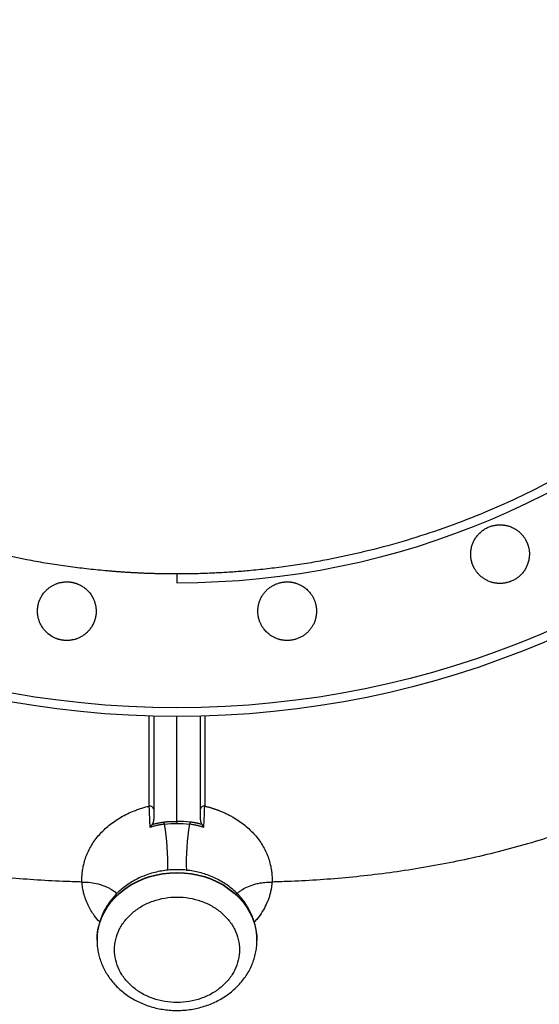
# Model space of a CAD drawing. Header units: inches. Extents: x -21 to 102, y -42 to 31.
# Tile 3 of 15: x -3 to 8, y -27 to -5. Entities that reach past the tile are written whole.
import ezdxf

# ---------------------------------------------------------------- set-up
doc = ezdxf.new("R2010")
doc.units = ezdxf.units.IN
doc.header["$MEASUREMENT"] = 0

msp = doc.modelspace()

# ---------------------------------------------------------------- linework, layer by layer
at = {"color": 7, "linetype": 'Continuous', "lineweight": 25}
for p, q in [((-2.105, -24.541), (-2.105, -24.54)), ((-1.772, -25.823), (-1.772, -25.809)), ((-1.772, -25.83), (-1.772, -25.816)), ((-1.772, -25.823), (-1.772, -25.83)), ((1.772, -25.83), (1.772, -25.823))]:
    msp.add_line(p, q, dxfattribs=at)
at = {"color": 8, "linetype": 'Continuous', "lineweight": 25, "flags": 128}
for points in [[(-1.772, -25.809), (-1.768, -25.724), (-1.75, -25.592), (-1.719, -25.463), (-1.675, -25.336), (-1.617, -25.213), (-1.547, -25.095), (-1.465, -24.982), (-1.371, -24.876), (-1.267, -24.778), (-1.152, -24.688), (-1.029, -24.606), (-0.897, -24.534), (-0.759, -24.472), (-0.614, -24.421), (-0.465, -24.381), (-0.312, -24.352), (-0.157, -24.334), (0, -24.328)], [(-1.772, -25.816), (-1.768, -25.731), (-1.75, -25.599), (-1.719, -25.47), (-1.675, -25.343), (-1.617, -25.22), (-1.547, -25.102), (-1.465, -24.99), (-1.371, -24.884), (-1.267, -24.785), (-1.152, -24.695), (-1.029, -24.613), (-0.897, -24.541), (-0.759, -24.48), (-0.614, -24.428), (-0.465, -24.388), (-0.312, -24.359), (-0.157, -24.342), (0, -24.336)], [(0, -24.328), (0.157, -24.334), (0.312, -24.352), (0.465, -24.381), (0.614, -24.421), (0.759, -24.472), (0.897, -24.534), (1.029, -24.606), (1.152, -24.688), (1.267, -24.778), (1.371, -24.876), (1.465, -24.982), (1.547, -25.095), (1.617, -25.213), (1.675, -25.336), (1.719, -25.463), (1.75, -25.592), (1.768, -25.724), (1.772, -25.823)], [(0, -24.336), (0.157, -24.342), (0.312, -24.359), (0.465, -24.388), (0.614, -24.428), (0.759, -24.48), (0.897, -24.541), (1.029, -24.613), (1.152, -24.695), (1.267, -24.785), (1.371, -24.884), (1.465, -24.99), (1.547, -25.102), (1.617, -25.22), (1.675, -25.343), (1.719, -25.47), (1.75, -25.599), (1.768, -25.731), (1.772, -25.832)]]:
    msp.add_lwpolyline(points, dxfattribs=at)
at = {"color": 7, "linetype": 'Continuous', "lineweight": 25, "flags": 128}
msp.add_lwpolyline([(2.105, -24.54), (2.105, -24.54), (2.105, -24.54), (2.105, -24.541), (2.105, -24.541)], dxfattribs=at)
at = {"color": 7, "linetype": 'Continuous', "lineweight": 25}
for radius in [20.874, 20.681]:
    msp.add_circle((0, 0), radius, dxfattribs=at)
for centre, radius, start, end in [((0, 0), 17.91, 270, 90), ((-0.603, -22.951), 0.0932, 12.9624, 97.7881), ((0.603, -22.951), 0.0932, 82.2119, 167.0376), ((-0.832, -23.341), 0.561, 8.5343, 13.463), ((5.299, -24.12), 5.094, 170.2614, 181.944), ((0.832, -23.341), 0.561, 166.537, 171.4657)]:
    msp.add_arc(centre, radius, start, end, dxfattribs=at)
at = {"color": 8, "linetype": 'Continuous', "lineweight": 25}
msp.add_arc((-5.379, -24.129), 5.175, 358.3421, 9.6847, dxfattribs=at)
at = {"color": 7, "linetype": 'Continuous', "lineweight": 25}
for points, knots in [([(0, -17.717), (-0.028, -17.716), (-0.084, -17.716), (-0.168, -17.716), (-0.252, -17.715), (-0.336, -17.713), (-0.42, -17.712), (-0.503, -17.709), (-0.587, -17.707), (-0.671, -17.704), (-0.755, -17.701), (-0.839, -17.697), (-0.922, -17.693), (-1.006, -17.688), (-1.09, -17.683), (-1.174, -17.678), (-1.257, -17.672), (-1.341, -17.666), (-1.425, -17.659), (-1.508, -17.652), (-1.701, -17.635), (-2.002, -17.605), (-2.411, -17.553), (-2.818, -17.493), (-3.367, -17.398), (-4.056, -17.253), (-4.884, -17.037), (-5.707, -16.78), (-6.53, -16.477), (-7.342, -16.132), (-8.145, -15.742), (-8.931, -15.309), (-9.702, -14.833), (-10.449, -14.317), (-11.173, -13.759), (-11.868, -13.164), (-12.533, -12.533), (-13.164, -11.868), (-13.759, -11.173), (-14.317, -10.449), (-14.833, -9.702), (-15.309, -8.931), (-15.742, -8.145), (-16.132, -7.342), (-16.477, -6.53), (-16.78, -5.707), (-17.037, -4.884), (-17.253, -4.056), (-17.426, -3.233), (-17.558, -2.411), (-17.68, -1.338), (-17.74, 0), (-17.68, 1.338), (-17.558, 2.411), (-17.426, 3.233), (-17.253, 4.055), (-17.037, 4.884), (-16.78, 5.707), (-16.477, 6.53), (-16.132, 7.342), (-15.742, 8.145), (-15.309, 8.931), (-14.833, 9.702), (-14.317, 10.449), (-13.759, 11.173), (-13.164, 11.868), (-12.533, 12.533), (-11.868, 13.164), (-11.173, 13.759), (-10.449, 14.317), (-9.702, 14.833), (-8.931, 15.309), (-8.145, 15.742), (-7.342, 16.132), (-6.53, 16.477), (-5.707, 16.78), (-4.884, 17.037), (-4.056, 17.253), (-3.367, 17.398), (-2.818, 17.493), (-2.411, 17.553), (-2.002, 17.605), (-1.676, 17.638), (-1.433, 17.659), (-1.274, 17.671), (-1.115, 17.682), (-0.956, 17.691), (-0.797, 17.699), (-0.638, 17.705), (-0.478, 17.71), (-0.319, 17.714), (-0.159, 17.716), (-0.053, 17.716), (0, 17.717)], [0, 0, 0, 0, 0.001508, 0.003016, 0.004524, 0.006032, 0.007539, 0.009047, 0.010554, 0.012061, 0.013568, 0.015075, 0.016582, 0.018089, 0.019596, 0.021104, 0.022611, 0.024119, 0.025627, 0.027135, 0.028643, 0.036047, 0.043447, 0.050847, 0.058251, 0.073493, 0.088736, 0.104366, 0.119996, 0.13595, 0.151904, 0.16811, 0.184316, 0.200694, 0.217073, 0.233539, 0.250006, 0.266472, 0.282938, 0.299317, 0.315696, 0.331901, 0.348108, 0.364061, 0.380016, 0.395645, 0.411276, 0.426518, 0.441761, 0.456563, 0.471366, 0.5, 0.528634, 0.543436, 0.558239, 0.573481, 0.588724, 0.604354, 0.619984, 0.635938, 0.651892, 0.668098, 0.684304, 0.700683, 0.717062, 0.733528, 0.749994, 0.76646, 0.782927, 0.799305, 0.815684, 0.83189, 0.848096, 0.86405, 0.880004, 0.895634, 0.911264, 0.926506, 0.941749, 0.949153, 0.956553, 0.963953, 0.971357, 0.974222, 0.977087, 0.979951, 0.982815, 0.985678, 0.988542, 0.991405, 0.994269, 0.997134, 1, 1, 1, 1]), ([(0, 17.717), (0.028, 17.716), (0.084, 17.716), (0.168, 17.716), (0.252, 17.715), (0.336, 17.713), (0.42, 17.712), (0.503, 17.709), (0.587, 17.707), (0.671, 17.704), (0.755, 17.701), (0.839, 17.697), (0.922, 17.693), (1.006, 17.688), (1.09, 17.683), (1.174, 17.678), (1.257, 17.672), (1.341, 17.666), (1.425, 17.659), (1.508, 17.652), (1.701, 17.635), (2.002, 17.605), (2.411, 17.553), (2.818, 17.493), (3.367, 17.398), (4.055, 17.253), (4.884, 17.037), (5.707, 16.78), (6.53, 16.477), (7.342, 16.132), (8.145, 15.742), (8.931, 15.309), (9.702, 14.833), (10.449, 14.317), (11.173, 13.759), (11.868, 13.164), (12.533, 12.533), (13.164, 11.868), (13.759, 11.173), (14.317, 10.449), (14.833, 9.702), (15.309, 8.931), (15.742, 8.145), (16.132, 7.342), (16.477, 6.53), (16.78, 5.707), (17.037, 4.884), (17.253, 4.055), (17.426, 3.233), (17.558, 2.411), (17.68, 1.338), (17.74, 0), (17.68, -1.338), (17.558, -2.411), (17.426, -3.233), (17.253, -4.056), (17.037, -4.884), (16.78, -5.707), (16.477, -6.53), (16.132, -7.342), (15.742, -8.145), (15.309, -8.931), (14.833, -9.702), (14.317, -10.449), (13.759, -11.173), (13.164, -11.868), (12.533, -12.533), (11.868, -13.164), (11.173, -13.759), (10.449, -14.317), (9.702, -14.833), (8.931, -15.309), (8.145, -15.742), (7.342, -16.132), (6.53, -16.477), (5.707, -16.78), (4.884, -17.037), (4.055, -17.253), (3.367, -17.398), (2.818, -17.493), (2.411, -17.553), (2.002, -17.605), (1.676, -17.638), (1.433, -17.659), (1.274, -17.671), (1.115, -17.682), (0.956, -17.691), (0.797, -17.699), (0.638, -17.705), (0.478, -17.71), (0.319, -17.714), (0.159, -17.716), (0.053, -17.716), (0, -17.717)], [0, 0, 0, 0, 0.001508, 0.003016, 0.004524, 0.006032, 0.007539, 0.009047, 0.010554, 0.012061, 0.013568, 0.015075, 0.016582, 0.018089, 0.019596, 0.021104, 0.022611, 0.024119, 0.025627, 0.027135, 0.028643, 0.036047, 0.043447, 0.050847, 0.058251, 0.073493, 0.088736, 0.104366, 0.119996, 0.13595, 0.151904, 0.16811, 0.184316, 0.200694, 0.217073, 0.233539, 0.250006, 0.266472, 0.282938, 0.299317, 0.315696, 0.331901, 0.348108, 0.364061, 0.380016, 0.395645, 0.411276, 0.426518, 0.441761, 0.456563, 0.471366, 0.5, 0.528634, 0.543436, 0.558239, 0.573481, 0.588724, 0.604354, 0.619984, 0.635938, 0.651892, 0.668098, 0.684304, 0.700683, 0.717062, 0.733528, 0.749994, 0.76646, 0.782927, 0.799305, 0.815684, 0.83189, 0.848096, 0.86405, 0.880004, 0.895634, 0.911264, 0.926506, 0.941749, 0.949153, 0.956553, 0.963953, 0.971357, 0.974222, 0.977087, 0.979951, 0.982815, 0.985678, 0.988542, 0.991405, 0.994269, 0.997134, 1, 1, 1, 1]), ([(6.594, -17.602), (6.591, -17.598), (6.586, -17.588), (6.579, -17.575), (6.572, -17.561), (6.565, -17.547), (6.559, -17.533), (6.553, -17.518), (6.548, -17.504), (6.542, -17.489), (6.537, -17.475), (6.533, -17.46), (6.523, -17.422), (6.51, -17.361), (6.505, -17.273), (6.511, -17.183), (6.531, -17.097), (6.56, -17.017), (6.598, -16.943), (6.646, -16.873), (6.703, -16.809), (6.768, -16.754), (6.839, -16.708), (6.915, -16.672), (6.977, -16.652), (7.021, -16.642), (7.048, -16.637), (7.075, -16.633), (7.102, -16.63), (7.129, -16.628), (7.147, -16.628), (7.156, -16.628)], [0, 0, 0, 0, 0.011503, 0.022968, 0.034402, 0.045812, 0.057203, 0.068583, 0.079958, 0.091335, 0.10272, 0.114119, 0.125539, 0.18845, 0.25114, 0.319145, 0.386935, 0.446693, 0.506361, 0.569698, 0.633004, 0.695239, 0.757478, 0.818626, 0.879786, 0.899883, 0.919903, 0.939886, 0.959871, 0.979896, 1, 1, 1, 1]), ([(7.156, -16.628), (7.162, -16.628), (7.173, -16.628), (7.189, -16.628), (7.205, -16.629), (7.221, -16.631), (7.237, -16.633), (7.253, -16.635), (7.269, -16.637), (7.285, -16.64), (7.301, -16.644), (7.341, -16.653), (7.403, -16.674), (7.479, -16.711), (7.545, -16.755), (7.592, -16.794), (7.624, -16.826), (7.646, -16.85), (7.666, -16.874), (7.685, -16.899), (7.703, -16.925), (7.714, -16.943), (7.719, -16.952)], [0, 0, 0, 0, 0.023929, 0.047798, 0.071622, 0.095418, 0.119202, 0.14299, 0.166797, 0.19064, 0.214535, 0.238497, 0.369779, 0.50134, 0.611101, 0.7212, 0.767664, 0.813982, 0.860264, 0.90662, 0.953161, 1, 1, 1, 1]), ([(7.719, -16.952), (7.722, -16.957), (7.727, -16.967), (7.735, -16.981), (7.742, -16.996), (7.749, -17.011), (7.756, -17.026), (7.762, -17.042), (7.768, -17.057), (7.773, -17.073), (7.778, -17.088), (7.783, -17.104), (7.787, -17.12), (7.791, -17.136), (7.797, -17.168), (7.804, -17.215), (7.808, -17.287), (7.802, -17.369), (7.783, -17.455), (7.754, -17.536), (7.717, -17.61), (7.669, -17.68), (7.612, -17.743), (7.547, -17.799), (7.476, -17.845), (7.401, -17.881), (7.339, -17.902), (7.294, -17.912), (7.266, -17.918), (7.239, -17.922), (7.212, -17.925), (7.184, -17.927), (7.166, -17.927), (7.156, -17.927)], [0, 0, 0, 0, 0.012179, 0.024326, 0.036449, 0.048555, 0.060652, 0.072748, 0.084851, 0.096969, 0.10911, 0.121282, 0.133493, 0.14575, 0.158062, 0.204252, 0.250598, 0.317438, 0.384485, 0.444675, 0.504955, 0.567804, 0.630692, 0.692889, 0.755098, 0.816632, 0.878175, 0.898535, 0.918828, 0.939087, 0.959347, 0.97964, 1, 1, 1, 1]), ([(7.156, -17.927), (7.151, -17.927), (7.14, -17.927), (7.124, -17.926), (7.108, -17.925), (7.092, -17.924), (7.076, -17.922), (7.06, -17.92), (7.045, -17.917), (7.029, -17.914), (7.013, -17.911), (6.975, -17.902), (6.915, -17.883), (6.84, -17.847), (6.772, -17.803), (6.723, -17.762), (6.689, -17.729), (6.667, -17.705), (6.647, -17.681), (6.628, -17.656), (6.61, -17.629), (6.599, -17.611), (6.594, -17.602)], [0, 0, 0, 0, 0.023718, 0.047381, 0.071001, 0.094593, 0.11817, 0.141745, 0.165332, 0.188945, 0.212597, 0.236302, 0.36194, 0.487432, 0.603546, 0.719412, 0.766529, 0.813354, 0.860001, 0.906583, 0.953212, 1, 1, 1, 1]), ([(-14.621, -17.686), (-14.617, -17.796), (-14.609, -18.046), (-14.597, -18.422), (-14.585, -18.802), (-14.573, -19.151), (-14.562, -19.483), (-14.552, -19.796), (-14.542, -20.092), (-14.532, -20.366), (-14.522, -20.671), (-14.509, -21.02), (-14.496, -21.41), (-14.481, -21.806), (-14.467, -22.201), (-14.454, -22.55), (-14.443, -22.844), (-14.434, -23.081), (-14.425, -23.3), (-14.418, -23.5), (-14.41, -23.683), (-14.404, -23.853), (-14.396, -24.032), (-14.388, -24.237), (-14.378, -24.477), (-14.367, -24.745), (-14.355, -25.028), (-14.34, -25.385), (-14.321, -25.795), (-14.3, -26.251), (-14.28, -26.686), (-14.259, -27.105), (-14.238, -27.508), (-14.217, -27.889), (-14.197, -28.247), (-14.18, -28.523), (-14.167, -28.735), (-14.157, -28.888), (-14.148, -29.037), (-14.138, -29.19), (-14.127, -29.356), (-14.114, -29.535), (-14.102, -29.696), (-14.092, -29.83), (-14.085, -29.93), (-14.077, -30.019), (-14.071, -30.101), (-14.064, -30.183), (-14.057, -30.271), (-14.048, -30.369), (-14.04, -30.468), (-14.031, -30.559), (-14.024, -30.639), (-14.017, -30.713), (-14.01, -30.783), (-14.002, -30.856), (-13.994, -30.937), (-13.984, -31.032), (-13.973, -31.136), (-13.961, -31.237), (-13.951, -31.326), (-13.941, -31.406), (-13.931, -31.488), (-13.919, -31.579), (-13.905, -31.684), (-13.889, -31.797), (-13.872, -31.914), (-13.856, -32.021), (-13.84, -32.118), (-13.826, -32.208), (-13.808, -32.309), (-13.787, -32.428), (-13.762, -32.559), (-13.737, -32.687), (-13.712, -32.805), (-13.687, -32.919), (-13.657, -33.051), (-13.621, -33.205), (-13.575, -33.382), (-13.524, -33.572), (-13.469, -33.763), (-13.414, -33.94), (-13.363, -34.099), (-13.317, -34.232), (-13.277, -34.346), (-13.238, -34.455), (-13.189, -34.584), (-13.125, -34.749), (-13.044, -34.945), (-12.954, -35.152), (-12.859, -35.36), (-12.758, -35.566), (-12.606, -35.864), (-12.392, -36.249), (-12.112, -36.698), (-11.824, -37.114), (-11.533, -37.498), (-11.229, -37.863), (-10.913, -38.211), (-10.558, -38.569), (-10.149, -38.944), (-9.679, -39.329), (-9.176, -39.696), (-8.757, -39.967), (-8.437, -40.156), (-8.225, -40.275), (-7.998, -40.396), (-7.742, -40.524), (-7.448, -40.661), (-7.12, -40.802), (-6.759, -40.942), (-6.368, -41.078), (-5.941, -41.207), (-5.479, -41.326), (-5.054, -41.415), (-4.676, -41.48), (-4.36, -41.524), (-4.057, -41.558), (-3.78, -41.588), (-3.528, -41.613), (-3.195, -41.644), (-2.776, -41.679), (-2.313, -41.711), (-1.901, -41.734), (-1.528, -41.752), (-1.14, -41.766), (-0.834, -41.774), (-0.657, -41.776), (-0.616, -41.777)], [0, 0, 0, 0, 0.009182, 0.020799, 0.031586, 0.041544, 0.050672, 0.060367, 0.068909, 0.076723, 0.084674, 0.096314, 0.108287, 0.120592, 0.133231, 0.145831, 0.154212, 0.162045, 0.16933, 0.176067, 0.182256, 0.187895, 0.193529, 0.200809, 0.209243, 0.218834, 0.229454, 0.240027, 0.258417, 0.275946, 0.293374, 0.310907, 0.328353, 0.345474, 0.362047, 0.377927, 0.385649, 0.393187, 0.400537, 0.408126, 0.416603, 0.425975, 0.436198, 0.442236, 0.447731, 0.452684, 0.457093, 0.461385, 0.466302, 0.471934, 0.477875, 0.483083, 0.487712, 0.491718, 0.495757, 0.499865, 0.504312, 0.509671, 0.515965, 0.521961, 0.527057, 0.531239, 0.535463, 0.540357, 0.545862, 0.552273, 0.558197, 0.563545, 0.568198, 0.572162, 0.576341, 0.581451, 0.58723, 0.592579, 0.596749, 0.600626, 0.60492, 0.609781, 0.615223, 0.621254, 0.626899, 0.632376, 0.637035, 0.640878, 0.643913, 0.64651, 0.649488, 0.654009, 0.659218, 0.664589, 0.669926, 0.675237, 0.680526, 0.692938, 0.705204, 0.716142, 0.72691, 0.737545, 0.748086, 0.758606, 0.771974, 0.785616, 0.799529, 0.813718, 0.819087, 0.824493, 0.830049, 0.836419, 0.843703, 0.851883, 0.860393, 0.869657, 0.879651, 0.890347, 0.901718, 0.908778, 0.91606, 0.923132, 0.929243, 0.934824, 0.940071, 0.951749, 0.963062, 0.971181, 0.979487, 0.988119, 0.997257, 1, 1, 1, 1]), ([(-2.372, -24.532), (-2.584, -24.523), (-3.012, -24.505), (-3.656, -24.455), (-4.308, -24.389), (-4.966, -24.302), (-5.628, -24.195), (-6.291, -24.067), (-6.953, -23.916), (-7.611, -23.743), (-8.262, -23.547), (-8.903, -23.327), (-9.53, -23.083), (-10.139, -22.814), (-10.726, -22.521), (-11.288, -22.205), (-11.79, -21.884), (-12.233, -21.565), (-12.624, -21.25), (-12.985, -20.921), (-13.316, -20.579), (-13.613, -20.226), (-13.875, -19.862), (-14.1, -19.488), (-14.287, -19.108), (-14.435, -18.721), (-14.54, -18.33), (-14.599, -18.005), (-14.609, -17.81), (-14.612, -17.747)], [0, 0, 0, 0, 0.033071, 0.066805, 0.101221, 0.136332, 0.172147, 0.208681, 0.245935, 0.283919, 0.322631, 0.362066, 0.402222, 0.443079, 0.48462, 0.526821, 0.569644, 0.605783, 0.642299, 0.679159, 0.716336, 0.753785, 0.791466, 0.829337, 0.867351, 0.905457, 0.943609, 0.981755, 1, 1, 1, 1]), ([(0, -17.717), (0, -17.717), (0, -17.721), (0, -17.735), (0, -17.741), (0, -17.755), (0, -17.764), (0, -17.782), (0, -17.793), (0, -17.815), (0, -17.827), (0, -17.862), (0, -17.887), (0, -17.91)], [0, 0, 0, 0, 0.25, 0.25, 0.375, 0.375, 0.5, 0.5, 0.625, 0.625, 0.75, 0.75, 1, 1, 1, 1]), ([(0.616, -41.777), (0.662, -41.776), (0.846, -41.774), (1.163, -41.765), (1.563, -41.75), (1.946, -41.732), (2.322, -41.71), (2.682, -41.685), (3.032, -41.658), (3.382, -41.627), (3.702, -41.596), (3.998, -41.565), (4.269, -41.535), (4.555, -41.498), (4.925, -41.439), (5.362, -41.353), (5.853, -41.232), (6.308, -41.098), (6.724, -40.956), (7.102, -40.81), (7.435, -40.668), (7.726, -40.533), (7.977, -40.408), (8.199, -40.291), (8.405, -40.176), (8.725, -39.99), (9.154, -39.715), (9.677, -39.334), (10.173, -38.926), (10.661, -38.474), (11.137, -37.975), (11.49, -37.551), (11.725, -37.244), (11.848, -37.076), (11.952, -36.928), (12.033, -36.81), (12.097, -36.713), (12.159, -36.619), (12.23, -36.507), (12.317, -36.366), (12.419, -36.195), (12.532, -35.997), (12.648, -35.782), (12.759, -35.566), (12.868, -35.34), (12.974, -35.108), (13.074, -34.874), (13.163, -34.654), (13.24, -34.449), (13.308, -34.26), (13.367, -34.086), (13.423, -33.911), (13.48, -33.724), (13.538, -33.521), (13.596, -33.303), (13.647, -33.096), (13.687, -32.919), (13.719, -32.774), (13.746, -32.641), (13.768, -32.53), (13.785, -32.435), (13.802, -32.344), (13.818, -32.251), (13.835, -32.153), (13.851, -32.051), (13.868, -31.944), (13.884, -31.834), (13.9, -31.725), (13.915, -31.611), (13.93, -31.498), (13.944, -31.38), (13.958, -31.264), (13.971, -31.148), (13.985, -31.028), (13.998, -30.899), (14.011, -30.769), (14.023, -30.646), (14.033, -30.536), (14.043, -30.433), (14.05, -30.344), (14.057, -30.27), (14.062, -30.204), (14.068, -30.136), (14.074, -30.058), (14.082, -29.968), (14.089, -29.872), (14.096, -29.777), (14.103, -29.69), (14.108, -29.613), (14.113, -29.544), (14.118, -29.473), (14.124, -29.393), (14.131, -29.297), (14.138, -29.187), (14.146, -29.064), (14.155, -28.928), (14.164, -28.777), (14.174, -28.62), (14.183, -28.47), (14.191, -28.332), (14.198, -28.213), (14.204, -28.11), (14.21, -28.015), (14.215, -27.913), (14.222, -27.797), (14.229, -27.668), (14.237, -27.515), (14.246, -27.345), (14.255, -27.167), (14.264, -27.001), (14.271, -26.848), (14.278, -26.711), (14.284, -26.585), (14.29, -26.464), (14.296, -26.338), (14.303, -26.202), (14.309, -26.056), (14.318, -25.862), (14.329, -25.616), (14.343, -25.316), (14.356, -25.001), (14.37, -24.676), (14.384, -24.343), (14.398, -24.002), (14.411, -23.663), (14.424, -23.328), (14.437, -23), (14.45, -22.669), (14.462, -22.335), (14.474, -22.005), (14.486, -21.674), (14.498, -21.353), (14.509, -21.045), (14.517, -20.794), (14.525, -20.581), (14.531, -20.386), (14.539, -20.158), (14.548, -19.895), (14.558, -19.594), (14.57, -19.254), (14.582, -18.877), (14.596, -18.46), (14.609, -18.059), (14.617, -17.797), (14.621, -17.688)], [0, 0, 0, 0, 0.0030299, 0.0124245, 0.0213034, 0.0298566, 0.0382364, 0.0465941, 0.0540719, 0.0618432, 0.0702196, 0.075659, 0.0818285, 0.0885054, 0.0950113, 0.1070494, 0.1183929, 0.1290102, 0.1388704, 0.1479464, 0.1562138, 0.1632474, 0.1695245, 0.1750325, 0.1801973, 0.1853517, 0.1999317, 0.2144142, 0.2287927, 0.2430581, 0.2590201, 0.27507, 0.2801329, 0.2850163, 0.2890913, 0.2923022, 0.2946498, 0.2969457, 0.2999887, 0.3037856, 0.3083808, 0.3137521, 0.3196659, 0.3253281, 0.330673, 0.33719, 0.3431583, 0.3485779, 0.3540732, 0.3588711, 0.3632293, 0.3680672, 0.3734918, 0.379518, 0.386154, 0.3934, 0.3989984, 0.4046768, 0.4096738, 0.4139562, 0.41766, 0.4215981, 0.4259156, 0.4302067, 0.43489, 0.4401615, 0.4460332, 0.4518673, 0.4570518, 0.4637693, 0.4700993, 0.4765903, 0.4831443, 0.4897837, 0.497274, 0.5056992, 0.5122139, 0.5184454, 0.5243773, 0.529747, 0.5335122, 0.5369304, 0.540703, 0.5450509, 0.5500794, 0.5556286, 0.5608414, 0.5654792, 0.5695432, 0.5730343, 0.5763062, 0.5807063, 0.5857548, 0.5914511, 0.5977946, 0.6047847, 0.6121932, 0.6203253, 0.6276892, 0.6342936, 0.6401406, 0.6445098, 0.6486297, 0.6532844, 0.6585156, 0.6643221, 0.6707023, 0.6788511, 0.6865825, 0.6936036, 0.6999165, 0.7056305, 0.7106113, 0.7152983, 0.7203435, 0.7257527, 0.7315253, 0.7376607, 0.7483676, 0.7598722, 0.7715286, 0.7832645, 0.7950803, 0.806977, 0.8189546, 0.8299257, 0.8408253, 0.8516543, 0.8624133, 0.8730775, 0.8831632, 0.8935546, 0.9029911, 0.9114739, 0.9163945, 0.9222257, 0.9290044, 0.9367306, 0.9455912, 0.9554382, 0.9662718, 0.9780923, 0.9908999, 1, 1, 1, 1]), ([(14.612, -17.747), (14.609, -17.81), (14.599, -18.005), (14.54, -18.33), (14.435, -18.721), (14.287, -19.108), (14.1, -19.488), (13.875, -19.862), (13.613, -20.226), (13.316, -20.579), (12.985, -20.921), (12.624, -21.25), (12.233, -21.565), (11.79, -21.884), (11.288, -22.205), (10.726, -22.521), (10.139, -22.814), (9.53, -23.083), (8.903, -23.327), (8.262, -23.547), (7.611, -23.743), (6.953, -23.916), (6.291, -24.067), (5.628, -24.195), (4.966, -24.302), (4.308, -24.389), (3.656, -24.455), (3.012, -24.505), (2.584, -24.523), (2.372, -24.532)], [0, 0, 0, 0, 0.018244, 0.0563908, 0.0945424, 0.1326488, 0.1706623, 0.2085336, 0.2462142, 0.2836639, 0.3208401, 0.3577009, 0.3942168, 0.4303558, 0.4731782, 0.5153792, 0.556921, 0.5977775, 0.6379337, 0.6773687, 0.7160813, 0.7540645, 0.7913189, 0.8278525, 0.8636676, 0.8987785, 0.9331947, 0.9669294, 1, 1, 1, 1]), ([(-3.091, -18.541), (-3.091, -18.535), (-3.09, -18.525), (-3.09, -18.508), (-3.089, -18.492), (-3.087, -18.476), (-3.086, -18.461), (-3.084, -18.445), (-3.081, -18.429), (-3.078, -18.414), (-3.075, -18.398), (-3.071, -18.383), (-3.067, -18.367), (-3.063, -18.352), (-3.058, -18.337), (-3.053, -18.322), (-3.047, -18.307), (-3.032, -18.27), (-3.005, -18.215), (-2.958, -18.144), (-2.905, -18.084), (-2.851, -18.035), (-2.796, -17.996), (-2.739, -17.962), (-2.69, -17.94), (-2.651, -17.926), (-2.622, -17.916), (-2.592, -17.909), (-2.562, -17.902), (-2.532, -17.897), (-2.502, -17.894), (-2.472, -17.892), (-2.451, -17.891), (-2.441, -17.891)], [0, 0, 0, 0, 0.015909, 0.031737, 0.047496, 0.063193, 0.07884, 0.094444, 0.110017, 0.125567, 0.141104, 0.156639, 0.172179, 0.187735, 0.203317, 0.218933, 0.234593, 0.250306, 0.334135, 0.416956, 0.500229, 0.566661, 0.633006, 0.696792, 0.760545, 0.790739, 0.820713, 0.850538, 0.880288, 0.910035, 0.939855, 0.969819, 1, 1, 1, 1]), ([(-2.441, -17.891), (-2.435, -17.891), (-2.424, -17.891), (-2.407, -17.892), (-2.391, -17.893), (-2.374, -17.894), (-2.358, -17.896), (-2.341, -17.899), (-2.325, -17.901), (-2.309, -17.905), (-2.292, -17.908), (-2.276, -17.912), (-2.26, -17.917), (-2.244, -17.922), (-2.229, -17.927), (-2.213, -17.933), (-2.175, -17.947), (-2.118, -17.975), (-2.046, -18.023), (-1.97, -18.089), (-1.897, -18.177), (-1.852, -18.262), (-1.829, -18.322), (-1.819, -18.352), (-1.811, -18.383), (-1.804, -18.414), (-1.798, -18.445), (-1.794, -18.477), (-1.792, -18.509), (-1.791, -18.53), (-1.791, -18.541)], [0, 0, 0, 0, 0.016521, 0.032965, 0.049343, 0.065666, 0.081947, 0.098198, 0.114431, 0.130658, 0.146892, 0.163144, 0.179426, 0.195751, 0.212131, 0.228577, 0.245101, 0.330249, 0.41462, 0.499871, 0.624563, 0.749686, 0.781073, 0.812281, 0.843383, 0.874457, 0.905578, 0.936825, 0.968273, 1, 1, 1, 1]), ([(1.813, -18.709), (1.812, -18.704), (1.809, -18.693), (1.806, -18.676), (1.802, -18.66), (1.799, -18.644), (1.797, -18.627), (1.795, -18.611), (1.793, -18.594), (1.792, -18.578), (1.791, -18.542), (1.792, -18.486), (1.803, -18.412), (1.822, -18.339), (1.849, -18.269), (1.885, -18.202), (1.928, -18.139), (1.979, -18.082), (2.036, -18.031), (2.098, -17.987), (2.163, -17.952), (2.232, -17.924), (2.287, -17.909), (2.329, -17.901), (2.357, -17.896), (2.385, -17.893), (2.413, -17.892), (2.432, -17.891), (2.441, -17.891)], [0, 0, 0, 0, 0.014051, 0.02806, 0.042037, 0.055991, 0.069931, 0.083866, 0.097806, 0.11176, 0.125736, 0.188654, 0.251406, 0.314522, 0.377465, 0.441346, 0.505109, 0.569938, 0.634709, 0.69755, 0.760382, 0.821251, 0.882129, 0.90575, 0.929299, 0.952824, 0.976375, 1, 1, 1, 1]), ([(2.441, -17.891), (2.446, -17.891), (2.457, -17.891), (2.472, -17.892), (2.488, -17.893), (2.504, -17.894), (2.519, -17.896), (2.535, -17.898), (2.55, -17.9), (2.566, -17.903), (2.581, -17.906), (2.596, -17.91), (2.611, -17.914), (2.626, -17.918), (2.672, -17.932), (2.746, -17.963), (2.834, -18.021), (2.908, -18.086), (2.955, -18.142), (2.984, -18.183), (2.999, -18.208), (3.014, -18.234), (3.027, -18.261), (3.04, -18.288), (3.05, -18.315), (3.06, -18.344), (3.066, -18.363), (3.068, -18.373)], [0, 0, 0, 0, 0.018582, 0.037099, 0.055563, 0.073987, 0.092382, 0.110759, 0.129132, 0.147511, 0.165909, 0.184338, 0.202809, 0.221335, 0.239926, 0.370831, 0.50194, 0.610637, 0.719668, 0.754791, 0.789743, 0.824597, 0.859426, 0.894306, 0.929312, 0.964519, 1, 1, 1, 1]), ([(3.068, -18.373), (3.07, -18.378), (3.072, -18.388), (3.076, -18.404), (3.079, -18.419), (3.082, -18.435), (3.084, -18.451), (3.086, -18.467), (3.088, -18.482), (3.089, -18.498), (3.09, -18.514), (3.091, -18.53), (3.091, -18.546), (3.09, -18.575), (3.087, -18.616), (3.077, -18.677), (3.059, -18.746), (3.031, -18.817), (2.995, -18.882), (2.954, -18.942), (2.904, -18.998), (2.848, -19.049), (2.786, -19.093), (2.721, -19.128), (2.653, -19.156), (2.597, -19.172), (2.554, -19.181), (2.526, -19.185), (2.498, -19.188), (2.469, -19.19), (2.45, -19.19), (2.441, -19.19)], [0, 0, 0, 0, 0.013439, 0.02685, 0.04024, 0.053617, 0.06699, 0.080367, 0.093755, 0.107164, 0.120601, 0.134075, 0.147594, 0.161165, 0.205953, 0.250886, 0.317421, 0.384168, 0.443952, 0.503845, 0.568054, 0.632326, 0.695069, 0.757836, 0.819101, 0.880377, 0.904342, 0.928245, 0.952128, 0.976032, 1, 1, 1, 1]), ([(-2.441, -19.19), (-2.447, -19.19), (-2.458, -19.19), (-2.475, -19.19), (-2.491, -19.189), (-2.508, -19.187), (-2.525, -19.185), (-2.541, -19.183), (-2.557, -19.18), (-2.574, -19.177), (-2.59, -19.173), (-2.606, -19.169), (-2.622, -19.165), (-2.638, -19.16), (-2.654, -19.155), (-2.67, -19.149), (-2.721, -19.129), (-2.803, -19.086), (-2.899, -19.006), (-2.976, -18.915), (-3.02, -18.839), (-3.043, -18.785), (-3.054, -18.755), (-3.064, -18.726), (-3.072, -18.695), (-3.079, -18.665), (-3.084, -18.634), (-3.088, -18.603), (-3.09, -18.572), (-3.09, -18.551), (-3.091, -18.541)], [0, 0, 0, 0, 0.016549, 0.033034, 0.049464, 0.065851, 0.082202, 0.098529, 0.114841, 0.131149, 0.147461, 0.163789, 0.180142, 0.196529, 0.212962, 0.229449, 0.246, 0.372853, 0.499662, 0.611777, 0.723668, 0.754868, 0.785776, 0.816463, 0.847002, 0.877465, 0.907925, 0.938454, 0.969122, 1, 1, 1, 1]), ([(-1.791, -18.541), (-1.791, -18.546), (-1.791, -18.557), (-1.792, -18.573), (-1.793, -18.589), (-1.794, -18.605), (-1.796, -18.62), (-1.798, -18.636), (-1.801, -18.652), (-1.804, -18.667), (-1.807, -18.683), (-1.811, -18.698), (-1.815, -18.714), (-1.819, -18.729), (-1.824, -18.744), (-1.829, -18.759), (-1.835, -18.775), (-1.849, -18.811), (-1.877, -18.867), (-1.924, -18.937), (-1.976, -18.997), (-2.031, -19.046), (-2.084, -19.085), (-2.141, -19.118), (-2.19, -19.141), (-2.23, -19.155), (-2.259, -19.165), (-2.289, -19.173), (-2.319, -19.179), (-2.349, -19.184), (-2.379, -19.188), (-2.41, -19.19), (-2.431, -19.19), (-2.441, -19.19)], [0, 0, 0, 0, 0.01571, 0.031368, 0.046982, 0.062562, 0.078117, 0.093656, 0.10919, 0.124727, 0.140277, 0.15585, 0.171456, 0.187104, 0.202803, 0.218563, 0.234395, 0.250306, 0.333587, 0.416415, 0.500227, 0.565882, 0.631633, 0.695149, 0.758716, 0.789089, 0.819277, 0.849341, 0.879344, 0.909349, 0.939419, 0.969615, 1, 1, 1, 1]), ([(2.441, -19.19), (2.436, -19.19), (2.425, -19.19), (2.41, -19.19), (2.394, -19.189), (2.378, -19.187), (2.363, -19.186), (2.347, -19.184), (2.332, -19.181), (2.317, -19.178), (2.301, -19.175), (2.286, -19.172), (2.271, -19.168), (2.256, -19.164), (2.212, -19.15), (2.141, -19.12), (2.052, -19.065), (1.976, -18.999), (1.928, -18.941), (1.898, -18.898), (1.882, -18.873), (1.868, -18.847), (1.854, -18.82), (1.842, -18.793), (1.831, -18.766), (1.822, -18.738), (1.816, -18.719), (1.813, -18.709)], [0, 0, 0, 0, 0.0185223, 0.0369908, 0.0554152, 0.0738051, 0.0921703, 0.1105207, 0.128866, 0.1472161, 0.1655809, 0.1839703, 0.2023941, 0.220862, 0.2393837, 0.3653988, 0.4913137, 0.6055903, 0.7196164, 0.7550815, 0.7902791, 0.8252831, 0.8601677, 0.8950077, 0.9298774, 0.9648507, 1, 1, 1, 1]), ([(-0.512, -20.861), (-0.512, -20.892), (-0.512, -21.048), (-0.512, -21.336), (-0.512, -21.735), (-0.512, -22.153), (-0.512, -22.593), (-0.512, -22.895), (-0.512, -23.047)], [0, 0, 0, 0, 0.043393, 0.224075, 0.404551, 0.597892, 0.797516, 1, 1, 1, 1]), ([(0, -23.197), (0, -23.012), (0, -22.645), (0, -22.115), (0, -21.612), (0, -21.199), (0, -20.957), (0, -20.871)], [0, 0, 0, 0, 0.231539, 0.45777, 0.675911, 0.883865, 1, 1, 1, 1]), ([(0.512, -20.862), (0.512, -20.892), (0.512, -21.048), (0.512, -21.336), (0.512, -21.735), (0.512, -22.153), (0.512, -22.593), (0.512, -22.895), (0.512, -23.047)], [0, 0, 0, 0, 0.043237, 0.223947, 0.404454, 0.597825, 0.797482, 1, 1, 1, 1]), ([(-2.106, -24.541), (-2.107, -24.533), (-2.107, -24.517), (-2.107, -24.493), (-2.107, -24.47), (-2.107, -24.446), (-2.106, -24.422), (-2.104, -24.399), (-2.103, -24.375), (-2.101, -24.351), (-2.098, -24.328), (-2.095, -24.304), (-2.092, -24.281), (-2.082, -24.219), (-2.061, -24.119), (-2.018, -23.984), (-1.963, -23.853), (-1.895, -23.727), (-1.815, -23.606), (-1.722, -23.491), (-1.619, -23.383), (-1.504, -23.281), (-1.379, -23.188), (-1.244, -23.103), (-1.099, -23.027), (-0.982, -22.976), (-0.9, -22.944), (-0.853, -22.928), (-0.806, -22.912), (-0.759, -22.897), (-0.712, -22.883), (-0.664, -22.871), (-0.631, -22.863), (-0.615, -22.859)], [0, 0, 0, 0, 0.010426, 0.020852, 0.031279, 0.041708, 0.052141, 0.062579, 0.073023, 0.083476, 0.093938, 0.104411, 0.114896, 0.125395, 0.187918, 0.250505, 0.312971, 0.375523, 0.438023, 0.500547, 0.563115, 0.625214, 0.6878, 0.75034, 0.81288, 0.874731, 0.892822, 0.910829, 0.928764, 0.946637, 0.96446, 0.982244, 1, 1, 1, 1]), ([(-0.595, -23.33), (-0.595, -23.326), (-0.595, -23.312), (-0.597, -23.282), (-0.599, -23.234), (-0.601, -23.178), (-0.604, -23.12), (-0.605, -23.083), (-0.606, -23.062), (-0.607, -23.055), (-0.607, -23.046), (-0.608, -23.032), (-0.608, -23.016), (-0.609, -22.997), (-0.61, -22.974), (-0.611, -22.949), (-0.613, -22.921), (-0.614, -22.89), (-0.615, -22.87), (-0.615, -22.859)], [0, 0, 0, 0, 0.023335, 0.080994, 0.173168, 0.300487, 0.414116, 0.527071, 0.533368, 0.546977, 0.567891, 0.596104, 0.631615, 0.674429, 0.72457, 0.782087, 0.847066, 0.919638, 1, 1, 1, 1]), ([(0.595, -23.33), (0.597, -23.287), (0.598, -23.244), (0.601, -23.181), (0.602, -23.16), (0.604, -23.119), (0.605, -23.099), (0.609, -23), (0.612, -22.926), (0.615, -22.859)], [0, 0, 0, 0, 0.25, 0.25, 0.375, 0.375, 0.5, 0.5, 1, 1, 1, 1]), ([(0.615, -22.859), (0.624, -22.861), (0.641, -22.865), (0.667, -22.871), (0.692, -22.878), (0.718, -22.885), (0.743, -22.893), (0.769, -22.9), (0.794, -22.908), (0.819, -22.916), (0.844, -22.925), (0.869, -22.934), (0.894, -22.943), (0.919, -22.952), (0.962, -22.968), (1.022, -22.993), (1.098, -23.028), (1.171, -23.065), (1.266, -23.117), (1.379, -23.188), (1.504, -23.281), (1.619, -23.383), (1.723, -23.491), (1.815, -23.606), (1.895, -23.727), (1.963, -23.853), (2.019, -23.984), (2.061, -24.119), (2.084, -24.226), (2.096, -24.304), (2.101, -24.351), (2.105, -24.398), (2.107, -24.446), (2.108, -24.493), (2.107, -24.525), (2.106, -24.541)], [0, 0, 0, 0, 0.009426, 0.018874, 0.028345, 0.037841, 0.047363, 0.056914, 0.066494, 0.076107, 0.085752, 0.095432, 0.105149, 0.114903, 0.124698, 0.155962, 0.187339, 0.218587, 0.249776, 0.31189, 0.374446, 0.436987, 0.499641, 0.562281, 0.624789, 0.687276, 0.749653, 0.81212, 0.874579, 0.895533, 0.916452, 0.937347, 0.958229, 0.97911, 1, 1, 1, 1]), ([(-0.512, -23.047), (-0.512, -23.058), (-0.512, -23.076), (-0.513, -23.104), (-0.514, -23.131), (-0.516, -23.154), (-0.519, -23.172), (-0.521, -23.186), (-0.524, -23.199), (-0.527, -23.213), (-0.532, -23.227), (-0.537, -23.24), (-0.544, -23.253), (-0.549, -23.261), (-0.552, -23.265)], [0, 0, 0, 0, 0.137642, 0.249735, 0.380151, 0.499134, 0.565756, 0.624279, 0.689286, 0.74955, 0.816374, 0.880222, 0.941337, 1, 1, 1, 1]), ([(0.512, -23.047), (0.512, -23.058), (0.512, -23.076), (0.513, -23.104), (0.514, -23.131), (0.516, -23.154), (0.519, -23.172), (0.521, -23.186), (0.524, -23.199), (0.527, -23.213), (0.532, -23.227), (0.537, -23.24), (0.544, -23.253), (0.549, -23.261), (0.552, -23.265)], [0, 0, 0, 0, 0.1376654, 0.2497707, 0.3802108, 0.4992275, 0.5658638, 0.624376, 0.6893631, 0.7496058, 0.8163932, 0.8802191, 0.9413283, 1, 1, 1, 1]), ([(-0.278, -23.258), (-0.286, -23.259), (-0.301, -23.261), (-0.324, -23.264), (-0.346, -23.268), (-0.369, -23.272), (-0.391, -23.276), (-0.414, -23.281), (-0.442, -23.287), (-0.477, -23.295), (-0.516, -23.306), (-0.556, -23.317), (-0.582, -23.326), (-0.595, -23.33)], [0, 0, 0, 0, 0.069918, 0.139835, 0.209755, 0.279682, 0.349619, 0.419569, 0.489535, 0.617058, 0.744641, 0.872289, 1, 1, 1, 1]), ([(-0.552, -23.265), (-0.552, -23.266), (-0.554, -23.268), (-0.558, -23.274), (-0.564, -23.284), (-0.572, -23.296), (-0.581, -23.308), (-0.588, -23.32), (-0.593, -23.327), (-0.595, -23.33)], [0, 0, 0, 0, 0.044869, 0.143548, 0.295644, 0.500361, 0.69547, 0.861868, 1, 1, 1, 1]), ([(-0.552, -23.265), (-0.544, -23.263), (-0.53, -23.259), (-0.508, -23.253), (-0.486, -23.247), (-0.465, -23.242), (-0.443, -23.237), (-0.421, -23.233), (-0.398, -23.228), (-0.376, -23.224), (-0.354, -23.22), (-0.332, -23.217), (-0.31, -23.214), (-0.295, -23.212), (-0.287, -23.211)], [0, 0, 0, 0, 0.084305, 0.168359, 0.252185, 0.335804, 0.419239, 0.502511, 0.585644, 0.668659, 0.75158, 0.834429, 0.917228, 1, 1, 1, 1]), ([(-0.287, -23.211), (-0.279, -23.21), (-0.263, -23.208), (-0.24, -23.205), (-0.216, -23.203), (-0.192, -23.201), (-0.168, -23.2), (-0.144, -23.198), (-0.12, -23.197), (-0.096, -23.197), (-0.072, -23.196), (-0.048, -23.196), (-0.024, -23.197), (-0.008, -23.197), (0, -23.197)], [0, 0, 0, 0, 0.083558, 0.166988, 0.250316, 0.333568, 0.416771, 0.499951, 0.583133, 0.666344, 0.74961, 0.832958, 0.916412, 1, 1, 1, 1]), ([(0, -23.197), (0, -23.199), (0, -23.202), (0, -23.207), (0, -23.213), (0, -23.22), (0, -23.228), (0, -23.237), (0, -23.243), (0, -23.246)], [0, 0, 0, 0, 0.105278, 0.223399, 0.35434, 0.497934, 0.653832, 0.821462, 1, 1, 1, 1]), ([(0.595, -23.33), (0.587, -23.328), (0.573, -23.323), (0.55, -23.316), (0.528, -23.309), (0.505, -23.303), (0.482, -23.297), (0.459, -23.291), (0.431, -23.284), (0.397, -23.277), (0.358, -23.27), (0.318, -23.263), (0.291, -23.26), (0.278, -23.258)], [0, 0, 0, 0, 0.072976, 0.14593, 0.218864, 0.291776, 0.364668, 0.437541, 0.510396, 0.632838, 0.755243, 0.877624, 1, 1, 1, 1]), ([(0.552, -23.265), (0.544, -23.263), (0.53, -23.259), (0.508, -23.253), (0.486, -23.247), (0.465, -23.242), (0.443, -23.237), (0.421, -23.233), (0.398, -23.228), (0.376, -23.224), (0.354, -23.22), (0.332, -23.217), (0.31, -23.214), (0.295, -23.212), (0.287, -23.211)], [0, 0, 0, 0, 0.0843047, 0.168359, 0.2521847, 0.3358039, 0.4192387, 0.5025113, 0.585644, 0.6686595, 0.7515802, 0.8344287, 0.9172277, 1, 1, 1, 1]), ([(0.552, -23.265), (0.553, -23.267), (0.556, -23.27), (0.56, -23.277), (0.564, -23.283), (0.568, -23.289), (0.573, -23.297), (0.58, -23.307), (0.587, -23.318), (0.592, -23.326), (0.595, -23.33)], [0, 0, 0, 0, 0.098246, 0.197411, 0.297436, 0.398268, 0.499856, 0.659245, 0.826054, 1, 1, 1, 1]), ([(0, -24.267), (-0.028, -24.267), (-0.107, -24.268), (-0.235, -24.279), (-0.383, -24.301), (-0.528, -24.335), (-0.669, -24.38), (-0.806, -24.434), (-0.938, -24.499), (-1.062, -24.574), (-1.179, -24.658), (-1.288, -24.75), (-1.387, -24.85), (-1.476, -24.957), (-1.554, -25.07), (-1.621, -25.188), (-1.676, -25.311), (-1.719, -25.438), (-1.75, -25.566), (-1.768, -25.69), (-1.77, -25.771), (-1.771, -25.808)], [0, 0, 0, 0, 0.031323, 0.086268, 0.141248, 0.196243, 0.251242, 0.30623, 0.361188, 0.416089, 0.470902, 0.525593, 0.580124, 0.634459, 0.688565, 0.742423, 0.79602, 0.849363, 0.902473, 0.955385, 1, 1, 1, 1]), ([(1.771, -25.825), (1.77, -25.789), (1.769, -25.71), (1.753, -25.587), (1.725, -25.459), (1.684, -25.333), (1.632, -25.211), (1.569, -25.094), (1.494, -24.981), (1.409, -24.874), (1.313, -24.774), (1.209, -24.681), (1.096, -24.596), (0.975, -24.52), (0.847, -24.453), (0.712, -24.395), (0.573, -24.348), (0.429, -24.311), (0.283, -24.285), (0.139, -24.269), (0.045, -24.268), (0, -24.267)], [0, 0, 0, 0, 0.043323, 0.095591, 0.147859, 0.200189, 0.252637, 0.305251, 0.358066, 0.411101, 0.464364, 0.51785, 0.571543, 0.625421, 0.679457, 0.733624, 0.787898, 0.842256, 0.896682, 0.95116, 1, 1, 1, 1]), ([(-2.106, -24.541), (-2.123, -24.54), (-2.14, -24.54), (-2.167, -24.539), (-2.176, -24.539), (-2.195, -24.538), (-2.242, -24.536), (-2.301, -24.534), (-2.372, -24.532)], [0, 0, 0, 0, 0.25, 0.25, 0.375, 0.375, 0.5, 1, 1, 1, 1]), ([(-2.105, -24.54), (-2.04, -24.542), (-1.917, -24.546), (-1.77, -24.575), (-1.662, -24.606), (-1.583, -24.636), (-1.512, -24.669), (-1.44, -24.71), (-1.379, -24.752), (-1.345, -24.785), (-1.332, -24.798)], [0, 0, 0, 0, 0.210106, 0.396081, 0.500314, 0.601493, 0.69902, 0.792397, 0.922918, 1, 1, 1, 1]), ([(1.332, -24.796), (1.333, -24.795), (1.35, -24.777), (1.389, -24.746), (1.467, -24.692), (1.583, -24.632), (1.723, -24.586), (1.856, -24.559), (1.975, -24.543), (2.061, -24.541), (2.105, -24.54)], [0, 0, 0, 0, 0.009512, 0.10858, 0.206442, 0.397456, 0.602953, 0.724133, 0.85731, 1, 1, 1, 1]), ([(2.372, -24.532), (2.301, -24.534), (2.242, -24.536), (2.195, -24.538), (2.176, -24.539), (2.167, -24.539), (2.14, -24.54), (2.123, -24.54), (2.106, -24.541)], [0, 0, 0, 0, 0.5, 0.625, 0.625, 0.75, 0.75, 1, 1, 1, 1]), ([(0, -27.209), (-0.091, -27.209), (-0.181, -27.202), (-0.359, -27.172), (-0.446, -27.15), (-0.614, -27.091), (-0.694, -27.055), (-0.845, -26.97), (-0.915, -26.921), (-1.043, -26.813), (-1.101, -26.754), (-1.202, -26.627), (-1.245, -26.559), (-1.314, -26.418), (-1.341, -26.344), (-1.376, -26.194), (-1.385, -26.118), (-1.385, -25.965), (-1.376, -25.889), (-1.341, -25.739), (-1.314, -25.665), (-1.245, -25.524), (-1.202, -25.456), (-1.101, -25.329), (-1.043, -25.27), (-0.915, -25.162), (-0.845, -25.113), (-0.694, -25.028), (-0.614, -24.992), (-0.446, -24.933), (-0.359, -24.911), (-0.181, -24.881), (-0.091, -24.874), (0, -24.874)], [0, 0, 0, 0, 0.0625, 0.0625, 0.125, 0.125, 0.1875, 0.1875, 0.25, 0.25, 0.3125, 0.3125, 0.375, 0.375, 0.4375, 0.4375, 0.5, 0.5, 0.5625, 0.5625, 0.625, 0.625, 0.6875, 0.6875, 0.75, 0.75, 0.8125, 0.8125, 0.875, 0.875, 0.9375, 0.9375, 1, 1, 1, 1]), ([(0, -24.874), (0.091, -24.874), (0.181, -24.881), (0.359, -24.911), (0.446, -24.933), (0.614, -24.992), (0.694, -25.028), (0.845, -25.113), (0.915, -25.162), (1.043, -25.27), (1.101, -25.329), (1.202, -25.456), (1.245, -25.524), (1.314, -25.665), (1.341, -25.739), (1.376, -25.889), (1.385, -25.965), (1.385, -26.118), (1.376, -26.194), (1.341, -26.344), (1.314, -26.418), (1.245, -26.559), (1.202, -26.627), (1.101, -26.754), (1.043, -26.813), (0.915, -26.921), (0.845, -26.97), (0.694, -27.055), (0.614, -27.091), (0.446, -27.15), (0.359, -27.172), (0.181, -27.202), (0.091, -27.209), (0, -27.209)], [0, 0, 0, 0, 0.0625, 0.0625, 0.125, 0.125, 0.1875, 0.1875, 0.25, 0.25, 0.3125, 0.3125, 0.375, 0.375, 0.4375, 0.4375, 0.5, 0.5, 0.5625, 0.5625, 0.625, 0.625, 0.6875, 0.6875, 0.75, 0.75, 0.8125, 0.8125, 0.875, 0.875, 0.9375, 0.9375, 1, 1, 1, 1]), ([(-1.771, -25.815), (-1.771, -25.822), (-1.774, -25.872), (-1.766, -25.966), (-1.748, -26.096), (-1.717, -26.223), (-1.673, -26.348), (-1.618, -26.469), (-1.552, -26.585), (-1.475, -26.697), (-1.387, -26.802), (-1.29, -26.901), (-1.183, -26.992), (-1.068, -27.075), (-0.945, -27.149), (-0.816, -27.214), (-0.68, -27.269), (-0.54, -27.314), (-0.396, -27.349), (-0.248, -27.372), (-0.099, -27.385), (0.051, -27.387), (0.2, -27.378), (0.348, -27.357), (0.494, -27.326), (0.637, -27.284), (0.775, -27.232), (0.908, -27.169), (1.034, -27.097), (1.153, -27.015), (1.263, -26.925), (1.364, -26.827), (1.456, -26.722), (1.537, -26.61), (1.606, -26.492), (1.664, -26.37), (1.71, -26.245), (1.744, -26.116), (1.764, -25.986), (1.773, -25.891), (1.771, -25.84), (1.771, -25.833)], [0, 0, 0, 0, 0.00404, 0.030155, 0.05625, 0.082353, 0.108493, 0.134699, 0.160992, 0.187387, 0.213895, 0.240516, 0.267247, 0.294079, 0.321001, 0.347998, 0.375058, 0.402168, 0.429318, 0.4565, 0.483707, 0.510935, 0.538179, 0.565436, 0.592701, 0.61997, 0.647235, 0.674488, 0.701716, 0.728904, 0.756036, 0.783092, 0.810055, 0.836909, 0.863641, 0.890245, 0.916721, 0.943079, 0.969334, 0.995509, 1, 1, 1, 1])]:
    msp.add_open_spline(points, degree=3, knots=knots, dxfattribs=at)
at = {"color": 8, "linetype": 'Continuous', "lineweight": 25}
for points, knots in [([(-0.615, -22.859), (-0.615, -22.592), (-0.615, -22.062), (-0.615, -21.493), (-0.615, -21.133), (-0.614, -20.987), (-0.614, -20.896), (-0.614, -20.859)], [0, 0, 0, 0, 0.390799, 0.774949, 0.859251, 0.942662, 1, 1, 1, 1]), ([(0.614, -20.858), (0.614, -20.926), (0.615, -21.279), (0.615, -21.943), (0.615, -22.553), (0.615, -22.859)], [0, 0, 0, 0, 0.106236, 0.552848, 1, 1, 1, 1]), ([(-1.713, -25.425), (-1.754, -25.379), (-1.857, -25.262), (-1.956, -25.089), (-2.028, -24.919), (-2.062, -24.809), (-2.081, -24.726), (-2.092, -24.666), (-2.099, -24.603), (-2.103, -24.561), (-2.105, -24.541)], [0, 0, 0, 0, 0.177642, 0.445571, 0.594299, 0.7428, 0.801302, 0.860223, 0.935923, 1, 1, 1, 1]), ([(2.105, -24.541), (2.102, -24.569), (2.097, -24.625), (2.085, -24.71), (2.065, -24.794), (2.04, -24.879), (2.01, -24.96), (1.964, -25.067), (1.893, -25.197), (1.804, -25.328), (1.737, -25.402), (1.713, -25.429)], [0, 0, 0, 0, 0.092677, 0.178972, 0.270346, 0.36284, 0.451946, 0.537746, 0.716816, 0.897218, 1, 1, 1, 1])]:
    msp.add_open_spline(points, degree=3, knots=knots, dxfattribs=at)
at = {"color": 7, "linetype": 'Continuous', "lineweight": 25}
for points in [[(-0.278, -23.258), (-0.186, -23.246), (-0.093, -23.242), (0, -23.246)], [(0.287, -23.211), (0.193, -23.199), (0.096, -23.194), (0, -23.197)], [(0, -23.246), (0.093, -23.242), (0.186, -23.246), (0.278, -23.258)], [(-2.105, -24.54), (-2.105, -24.54), (-2.106, -24.541), (-2.106, -24.541)], [(2.106, -24.541), (2.106, -24.541), (2.105, -24.54), (2.105, -24.54)]]:
    msp.add_open_spline(points, degree=3, dxfattribs=at)

doc.saveas('drawing.dxf')
